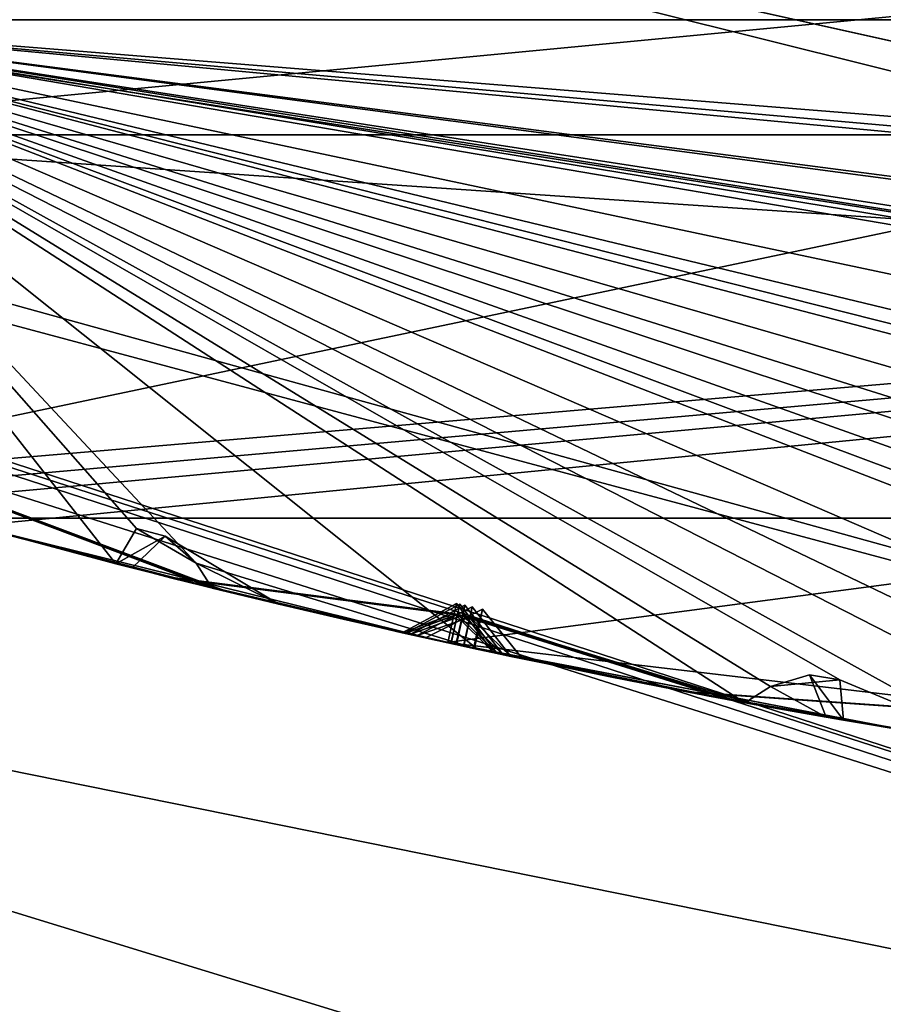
# Model space of a CAD drawing. Header units: millimetres. Extents: x -29 to 28.8, y -75.2 to 10.
# Tile 31 of 256: x -3 to -1.9, y -47.5 to -46.3. Entities that reach past the tile are written whole.
import ezdxf

# ---------------------------------------------------------------- set-up
doc = ezdxf.new("R2010")
doc.units = ezdxf.units.MM
doc.header["$LTSCALE"] = 88.413066
for name, color, linetype in [('104', 7, 'CONTINUOUS'), ('105', 7, 'CONTINUOUS'), ('107', 7, 'CONTINUOUS'), ('11', 7, 'CONTINUOUS'), ('15', 7, 'CONTINUOUS'), ('16', 7, 'CONTINUOUS'), ('17', 7, 'CONTINUOUS'), ('2', 7, 'CONTINUOUS'), ('20', 7, 'CONTINUOUS'), ('26', 7, 'CONTINUOUS'), ('31', 7, 'CONTINUOUS'), ('379', 7, 'CONTINUOUS'), ('385', 7, 'CONTINUOUS'), ('386', 7, 'CONTINUOUS'), ('387', 7, 'CONTINUOUS'), ('388', 7, 'CONTINUOUS'), ('389', 7, 'CONTINUOUS'), ('390', 7, 'CONTINUOUS'), ('4', 7, 'CONTINUOUS'), ('473', 7, 'CONTINUOUS'), ('476', 7, 'CONTINUOUS'), ('479', 7, 'CONTINUOUS'), ('482', 7, 'CONTINUOUS'), ('484', 7, 'CONTINUOUS'), ('485', 7, 'CONTINUOUS'), ('616', 7, 'CONTINUOUS'), ('617', 7, 'CONTINUOUS'), ('620', 7, 'CONTINUOUS'), ('623', 7, 'CONTINUOUS'), ('626', 7, 'CONTINUOUS'), ('629', 7, 'CONTINUOUS')]:
    doc.layers.add(name, color=color, linetype=linetype)

msp = doc.modelspace()

# ---------------------------------------------------------------- linework, layer by layer
at = {"layer": '104', "linetype": 'CONTINUOUS'}
for points in [[(3.2374, -45.7668, 24.9), (-3.2374, -45.7668, 24.9), (-3.445, -46.4044, 24.9), (3.2374, -45.7668, 24.9)], [(3.445, -46.4044, 24.9), (3.2374, -45.7668, 24.9), (-3.445, -46.4044, 24.9), (3.445, -46.4044, 24.9)]]:
    msp.add_3dface(points, dxfattribs=at)
at = {"layer": '105', "linetype": 'CONTINUOUS'}
for points in [[(3.6, -46.8798, 24.4), (-3.445, -46.4044, 24.9), (-3.6, -46.8798, 24.4), (3.6, -46.8798, 24.4)], [(3.445, -46.4044, 24.9), (-3.445, -46.4044, 24.9), (3.6, -46.8798, 24.4), (3.445, -46.4044, 24.9)]]:
    msp.add_3dface(points, dxfattribs=at)
at = {"layer": '107', "linetype": 'CONTINUOUS'}
for points in [[(3.6, -46.8798, 24.4), (-3.6, -46.8798, 24.4), (3.1028, -45.4708, -4.1), (3.6, -46.8798, 24.4)], [(3.1028, -45.4708, -4.1), (-3.6, -46.8798, 24.4), (-3.1028, -45.4708, -4.1), (3.1028, -45.4708, -4.1)]]:
    msp.add_3dface(points, dxfattribs=at)
at = {"layer": '11', "linetype": 'CONTINUOUS'}
msp.add_3dface([(-4.6657, -46.8558, 128.2918), (-2.3415, -47.5693, 127.6938), (-3.2286, -48.0049, 130.3451), (-4.6657, -46.8558, 128.2918)], dxfattribs=at)
at = {"layer": '15', "linetype": 'CONTINUOUS'}
for points in [[(0, -46.8, 122.5), (-3.4, -46.2611, 122.5), (-3.3054, -45.9761, 122.5), (0, -46.8, 122.5)], [(3.3054, -45.9761, 122.5), (0, -46.8, 122.5), (-3.3054, -45.9761, 122.5), (3.3054, -45.9761, 122.5)]]:
    msp.add_3dface(points, dxfattribs=at)
at = {"layer": '16', "linetype": 'CONTINUOUS'}
for points in [[(-5.8214, -45.8829, 122.734), (0, -47.4428, 122.734), (-7.0445, -45.4959, 123.3264), (-5.8214, -45.8829, 122.734)], [(-7.0445, -45.4959, 123.3264), (0, -47.4428, 122.734), (0, -47.7848, 123.3264), (-7.0445, -45.4959, 123.3264)], [(-3.4, -46.2611, 122.5), (0, -46.8, 122.5), (-5.8214, -45.8829, 122.734), (-3.4, -46.2611, 122.5)], [(-5.8214, -45.8829, 122.734), (0, -46.8, 122.5), (0, -47.4428, 122.734), (-5.8214, -45.8829, 122.734)]]:
    msp.add_3dface(points, dxfattribs=at)
at = {"layer": '17', "linetype": 'CONTINUOUS'}
for points in [[(-7.0534, -45.5082, 123.4125), (-7.0445, -45.4959, 123.3264), (0, -47.7848, 123.3264), (-7.0534, -45.5082, 123.4125)], [(0, -47.8, 123.4125), (-7.0534, -45.5082, 123.4125), (0, -47.7848, 123.3264), (0, -47.8, 123.4125)]]:
    msp.add_3dface(points, dxfattribs=at)
at = {"layer": '2', "linetype": 'CONTINUOUS'}
for points in [[(0, -17.8, 159.4998), (-4.1712, -17.8, 158.8392), (0, -54.3, 159.5), (0, -17.8, 159.4998)], [(0, -54.3, 159.5), (-4.1712, -17.8, 158.8392), (-4.1703, -54.3, 158.8389), (0, -54.3, 159.5)]]:
    msp.add_3dface(points, dxfattribs=at)
at = {"layer": '20', "linetype": 'CONTINUOUS'}
for points in [[(3.3992, -46.2616, 122.2), (-3.3992, -46.2616, 122.2), (3.3992, -46.2616, 27.8), (3.3992, -46.2616, 122.2)], [(3.3992, -46.2616, 27.8), (-3.3992, -46.2616, 122.2), (-3.3992, -46.2616, 27.8), (3.3992, -46.2616, 27.8)]]:
    msp.add_3dface(points, dxfattribs=at)
at = {"layer": '26', "linetype": 'CONTINUOUS'}
for points in [[(0, -46.7121, 122.4121), (-3.3054, -45.9761, 122.5), (-5.4561, -45.2502, 122.4121), (0, -46.7121, 122.4121)], [(-3.3992, -46.2616, 122.2), (0, -46.7121, 122.4121), (-5.4561, -45.2502, 122.4121), (-3.3992, -46.2616, 122.2)], [(3.3054, -45.9761, 122.5), (-3.3054, -45.9761, 122.5), (0, -46.7121, 122.4121), (3.3054, -45.9761, 122.5)], [(-3.3992, -46.2616, 122.2), (3.3992, -46.2616, 122.2), (0, -46.7121, 122.4121), (-3.3992, -46.2616, 122.2)]]:
    msp.add_3dface(points, dxfattribs=at)
at = {"layer": '31', "linetype": 'CONTINUOUS'}
for points in [[(0, -46.7121, 27.5879), (-3.3992, -46.2616, 27.8), (-5.4561, -45.2502, 27.5879), (0, -46.7121, 27.5879)], [(-3.3079, -45.9757, 27.5), (0, -46.7121, 27.5879), (-5.4561, -45.2502, 27.5879), (-3.3079, -45.9757, 27.5)], [(-3.3079, -45.9757, 27.5), (3.3079, -45.9757, 27.5), (0, -46.7121, 27.5879), (-3.3079, -45.9757, 27.5)], [(3.3992, -46.2616, 27.8), (-3.3992, -46.2616, 27.8), (0, -46.7121, 27.5879), (3.3992, -46.2616, 27.8)]]:
    msp.add_3dface(points, dxfattribs=at)
at = {"layer": '379', "linetype": 'CONTINUOUS'}
for points in [[(-3.3989, -46.2617, -102.4), (-2.2537, -42.7431, -102.4), (-8.8992, -42.2655, -102.4), (-3.3989, -46.2617, -102.4)], [(8.8992, -42.2655, -102.4), (2.2537, -42.7431, -102.4), (-3.3989, -46.2617, -102.4), (8.8992, -42.2655, -102.4)], [(3.3989, -46.2617, -102.4), (8.8992, -42.2655, -102.4), (-3.3989, -46.2617, -102.4), (3.3989, -46.2617, -102.4)], [(2.2537, -42.7431, -102.4), (-2.2537, -42.7431, -102.4), (-3.3989, -46.2617, -102.4), (2.2537, -42.7431, -102.4)]]:
    msp.add_3dface(points, dxfattribs=at)
at = {"layer": '385', "linetype": 'CONTINUOUS'}
for points in [[(-3.3989, -46.2617, -116.4), (-8.8992, -42.2655, -116.4), (3.3989, -46.2617, -116.4), (-3.3989, -46.2617, -116.4)], [(3.3989, -46.2617, -116.4), (-8.8992, -42.2655, -116.4), (8.8992, -42.2655, -116.4), (3.3989, -46.2617, -116.4)]]:
    msp.add_3dface(points, dxfattribs=at)
at = {"layer": '386', "linetype": 'CONTINUOUS'}
for points in [[(3.3992, -46.2616, -103.9), (-3.3989, -46.2617, -102.4), (-3.3992, -46.2616, -103.9), (3.3992, -46.2616, -103.9)], [(3.3989, -46.2617, -102.4), (-3.3989, -46.2617, -102.4), (3.3992, -46.2616, -103.9), (3.3989, -46.2617, -102.4)]]:
    msp.add_3dface(points, dxfattribs=at)
at = {"layer": '387', "linetype": 'CONTINUOUS'}
for points in [[(3.3992, -46.2616, -103.9), (-3.3992, -46.2616, -103.9), (3.2091, -46.7923, -104.3515), (3.3992, -46.2616, -103.9)], [(3.2091, -46.7923, -104.3515), (-3.3992, -46.2616, -103.9), (3.1358, -46.8376, -104.3744), (3.2091, -46.7923, -104.3515)], [(3.1358, -46.8376, -104.3744), (-3.3992, -46.2616, -103.9), (3.1161, -46.8698, -104.4), (3.1358, -46.8376, -104.3744)], [(3.1161, -46.8698, -104.4), (-3.3992, -46.2616, -103.9), (2.3431, -47.0088, -104.3514), (3.1161, -46.8698, -104.4)], [(2.3431, -47.0088, -104.3514), (-3.3992, -46.2616, -103.9), (1.9352, -47.0864, -104.3515), (2.3431, -47.0088, -104.3514)], [(1.9352, -47.0864, -104.3515), (-3.3992, -46.2616, -103.9), (1.8572, -47.1231, -104.3744), (1.9352, -47.0864, -104.3515)], [(1.8572, -47.1231, -104.3744), (-3.3992, -46.2616, -103.9), (1.834, -47.1528, -104.4), (1.8572, -47.1231, -104.3744)], [(1.834, -47.1528, -104.4), (-3.3992, -46.2616, -103.9), (1.0501, -47.2028, -104.3514), (1.834, -47.1528, -104.4)], [(1.0501, -47.2028, -104.3514), (-3.3992, -46.2616, -103.9), (0.636, -47.2334, -104.3515), (1.0501, -47.2028, -104.3514)], [(0.636, -47.2334, -104.3515), (-3.3992, -46.2616, -103.9), (0.5543, -47.261, -104.3744), (0.636, -47.2334, -104.3515)], [(0.5543, -47.261, -104.3744), (-3.3992, -46.2616, -103.9), (0.5279, -47.2879, -104.4), (0.5543, -47.261, -104.3744)], [(0.5279, -47.2879, -104.4), (-3.3992, -46.2616, -103.9), (0.1898, -47.2984, -104.4), (0.5279, -47.2879, -104.4)], [(0.1898, -47.2984, -104.4), (-3.3992, -46.2616, -103.9), (-0.2565, -47.2482, -104.3514), (0.1898, -47.2984, -104.4)], [(-0.2565, -47.2482, -104.3514), (-3.3992, -46.2616, -103.9), (-0.2719, -47.2968, -104.4), (-0.2565, -47.2482, -104.3514)], [(-0.2719, -47.2968, -104.4), (-3.3992, -46.2616, -103.9), (-0.6714, -47.2314, -104.3515), (-0.2719, -47.2968, -104.4)], [(-0.6714, -47.2314, -104.3515), (-3.3992, -46.2616, -103.9), (-0.7557, -47.2495, -104.3744), (-0.6714, -47.2314, -104.3515)], [(-0.7557, -47.2495, -104.3744), (-3.3992, -46.2616, -103.9), (-0.785, -47.2732, -104.4), (-0.7557, -47.2495, -104.3744)], [(-0.785, -47.2732, -104.4), (-3.3992, -46.2616, -103.9), (-1.1222, -47.2451, -104.4), (-0.785, -47.2732, -104.4)], [(-1.1222, -47.2451, -104.4), (-3.3992, -46.2616, -103.9), (-1.5599, -47.1443, -104.3514), (-1.1222, -47.2451, -104.4)], [(-1.5599, -47.1443, -104.3514), (-3.3992, -46.2616, -103.9), (-1.5807, -47.1908, -104.4), (-1.5599, -47.1443, -104.3514)], [(-1.5807, -47.1908, -104.4), (-3.3992, -46.2616, -103.9), (-1.7732, -47.1625, -104.4), (-1.5807, -47.1908, -104.4)], [(-1.7732, -47.1625, -104.4), (-3.3992, -46.2616, -103.9), (-1.9701, -47.0804, -104.3515), (-1.7732, -47.1625, -104.4)], [(-1.9701, -47.0804, -104.3515), (-3.3992, -46.2616, -103.9), (-2.0559, -47.0887, -104.3744), (-1.9701, -47.0804, -104.3515)], [(-2.0559, -47.0887, -104.3744), (-3.3992, -46.2616, -103.9), (-2.0878, -47.1089, -104.4), (-2.0559, -47.0887, -104.3744)], [(-2.0878, -47.1089, -104.4), (-3.3992, -46.2616, -103.9), (-2.4195, -47.0426, -104.4), (-2.0878, -47.1089, -104.4)], [(-2.4195, -47.0426, -104.4), (-3.3992, -46.2616, -103.9), (-2.769, -46.9356, -104.3747), (-2.4195, -47.0426, -104.4)], [(-2.769, -46.9356, -104.3747), (-3.3992, -46.2616, -103.9), (-2.8428, -46.8926, -104.3514), (-2.769, -46.9356, -104.3747)], [(-2.8428, -46.8926, -104.3514), (-3.3992, -46.2616, -103.9), (-2.8688, -46.9364, -104.4), (-2.8428, -46.8926, -104.3514)], [(-2.8688, -46.9364, -104.4), (-3.3992, -46.2616, -103.9), (-3.0568, -46.8863, -104.4), (-2.8688, -46.9364, -104.4)], [(-2.7492, -46.9666, -104.4), (-2.4195, -47.0426, -104.4), (-2.769, -46.9356, -104.3747), (-2.7492, -46.9666, -104.4)], [(-1.9652, -47.1308, -104.4), (-1.7732, -47.1625, -104.4), (-1.9701, -47.0804, -104.3515), (-1.9652, -47.1308, -104.4)]]:
    msp.add_3dface(points, dxfattribs=at)
at = {"layer": '388', "linetype": 'CONTINUOUS'}
for points in [[(-3.0923, -46.8765, -112.2468), (-3.095, -46.8757, -114.29), (-2.8045, -46.9528, -113.7749), (-3.0923, -46.8765, -112.2468)], [(-2.8047, -46.9527, -112.752), (-3.0923, -46.8765, -112.2468), (-2.8045, -46.9528, -113.7749), (-2.8047, -46.9527, -112.752)], [(-3.0873, -46.8779, -110.0626), (-3.092, -46.8765, -112.0507), (-2.7976, -46.9545, -111.5409), (-3.0873, -46.8779, -110.0626)], [(-2.8004, -46.9538, -110.5517), (-3.0873, -46.8779, -110.0626), (-2.7976, -46.9545, -111.5409), (-2.8004, -46.9538, -110.5517)], [(-3.0798, -46.8799, -107.9648), (-3.0869, -46.878, -109.8713), (-2.7989, -46.9542, -109.3908), (-3.0798, -46.8799, -107.9648)], [(-2.7954, -46.9551, -108.4287), (-3.0798, -46.8799, -107.9648), (-2.7989, -46.9542, -109.3908), (-2.7954, -46.9551, -108.4287)], [(-3.0691, -46.8829, -105.9808), (-3.0792, -46.8801, -107.78), (-2.7862, -46.9574, -107.3165), (-3.0691, -46.8829, -105.9808)], [(-2.7866, -46.9573, -106.4149), (-3.0691, -46.8829, -105.9808), (-2.7862, -46.9574, -107.3165), (-2.7866, -46.9573, -106.4149)], [(-3.0568, -46.8863, -104.4), (-3.0683, -46.8831, -105.8041), (-2.7748, -46.9602, -105.3714), (-3.0568, -46.8863, -104.4)], [(-2.8688, -46.9364, -104.4), (-3.0568, -46.8863, -104.4), (-2.7748, -46.9602, -105.3714), (-2.8688, -46.9364, -104.4)], [(-3.0452, -46.8895, -114.4), (-2.4577, -47.0343, -114.4), (-2.7484, -46.9667, -113.8741), (-3.0452, -46.8895, -114.4)], [(-3.0361, -46.892, -112.1488), (-2.7482, -46.9668, -112.6538), (-2.7417, -46.9684, -111.6392), (-3.0361, -46.892, -112.1488)], [(-3.0305, -46.8935, -109.967), (-2.7434, -46.968, -110.4556), (-2.7416, -46.9684, -109.4852), (-3.0305, -46.8935, -109.967)], [(-3.0221, -46.8958, -107.8725), (-2.7375, -46.9694, -108.3357), (-2.7285, -46.9716, -107.4081), (-3.0221, -46.8958, -107.8725)], [(-3.0102, -46.899, -105.8927), (-2.7228, -46.973, -106.3334), (-2.7156, -46.9748, -105.4584), (-3.0102, -46.899, -105.8927)], [(-2.8483, -46.9417, -104.4293), (-2.8688, -46.9364, -104.4), (-2.7748, -46.9602, -105.3714), (-2.8483, -46.9417, -104.4293)], [(-2.6661, -46.9867, -104.6904), (-2.8483, -46.9417, -104.4293), (-2.7748, -46.9602, -105.3714), (-2.6661, -46.9867, -104.6904)], [(-2.5131, -47.0221, -113.2635), (-2.8047, -46.9527, -112.752), (-2.8045, -46.9528, -113.7749), (-2.5131, -47.0221, -113.2635)], [(-2.5095, -47.0229, -111.0486), (-2.8004, -46.9538, -110.5517), (-2.7976, -46.9545, -111.5409), (-2.5095, -47.0229, -111.0486)], [(-2.5037, -47.0241, -108.9068), (-2.7954, -46.9551, -108.4287), (-2.7989, -46.9542, -109.3908), (-2.5037, -47.0241, -108.9068)], [(-2.4955, -47.026, -106.8661), (-2.7866, -46.9573, -106.4149), (-2.7862, -46.9574, -107.3165), (-2.4955, -47.026, -106.8661)], [(-2.4841, -47.0285, -104.9532), (-2.6661, -46.9867, -104.6904), (-2.7748, -46.9602, -105.3714), (-2.4841, -47.0285, -104.9532)], [(-2.4195, -47.0426, -104.4), (-2.7492, -46.9666, -104.4), (-2.5863, -47.0054, -104.6331), (-2.4195, -47.0426, -104.4)], [(-2.7484, -46.9667, -113.8741), (-2.4577, -47.0343, -114.4), (-2.4566, -47.0346, -113.3625), (-2.7484, -46.9667, -113.8741)], [(-2.7482, -46.9668, -112.6538), (-2.4564, -47.0346, -113.1647), (-2.7417, -46.9684, -111.6392), (-2.7482, -46.9668, -112.6538)], [(-2.7434, -46.968, -110.4556), (-2.4523, -47.0355, -110.9517), (-2.7416, -46.9684, -109.4852), (-2.7434, -46.968, -110.4556)], [(-2.7417, -46.9684, -111.6392), (-2.4564, -47.0346, -113.1647), (-2.4526, -47.0354, -111.1457), (-2.7417, -46.9684, -111.6392)], [(-2.7416, -46.9684, -109.4852), (-2.4523, -47.0355, -110.9517), (-2.4464, -47.0368, -109.0011), (-2.7416, -46.9684, -109.4852)], [(-2.7375, -46.9694, -108.3357), (-2.4459, -47.0369, -108.8129), (-2.7285, -46.9716, -107.4081), (-2.7375, -46.9694, -108.3357)], [(-2.7285, -46.9716, -107.4081), (-2.4459, -47.0369, -108.8129), (-2.4372, -47.0388, -106.9569), (-2.7285, -46.9716, -107.4081)], [(-2.7228, -46.973, -106.3334), (-2.4366, -47.0389, -106.776), (-2.7156, -46.9748, -105.4584), (-2.7228, -46.973, -106.3334)], [(-2.7156, -46.9748, -105.4584), (-2.4366, -47.0389, -106.776), (-2.4245, -47.0415, -105.0397), (-2.7156, -46.9748, -105.4584)], [(-2.4236, -47.0417, -104.8676), (-2.4195, -47.0426, -104.4), (-2.5863, -47.0054, -104.6331), (-2.4236, -47.0417, -104.8676)], [(-2.4577, -47.0343, -114.4), (-1.8634, -47.148, -114.4), (-2.4566, -47.0346, -113.3625), (-2.4577, -47.0343, -114.4)], [(-2.4566, -47.0346, -113.3625), (-1.8634, -47.148, -114.4), (-2.165, -47.0944, -113.8729), (-2.4566, -47.0346, -113.3625)], [(-2.4526, -47.0354, -111.1457), (-2.4564, -47.0346, -113.1647), (-2.1622, -47.0949, -112.655), (-2.4526, -47.0354, -111.1457)], [(-2.1614, -47.0951, -111.6439), (-2.4526, -47.0354, -111.1457), (-2.1622, -47.0949, -112.655), (-2.1614, -47.0951, -111.6439)], [(-2.4464, -47.0368, -109.0011), (-2.4523, -47.0355, -110.9517), (-2.1576, -47.0958, -110.4565), (-2.4464, -47.0368, -109.0011)], [(-2.1566, -47.096, -109.4788), (-2.4464, -47.0368, -109.0011), (-2.1576, -47.0958, -110.4565), (-2.1566, -47.096, -109.4788)], [(-2.4372, -47.0388, -106.9569), (-2.4459, -47.0369, -108.8129), (-2.1534, -47.0966, -108.3431), (-2.4372, -47.0388, -106.9569)], [(-2.15, -47.0972, -107.4067), (-2.4372, -47.0388, -106.9569), (-2.1534, -47.0966, -108.3431), (-2.15, -47.0972, -107.4067)], [(-2.4245, -47.0415, -105.0397), (-2.4366, -47.0389, -106.776), (-2.1378, -47.0995, -106.3247), (-2.4245, -47.0415, -105.0397)], [(-2.1343, -47.1002, -105.4641), (-2.4245, -47.0415, -105.0397), (-2.1378, -47.0995, -106.3247), (-2.1343, -47.1002, -105.4641)], [(-2.4195, -47.0426, -104.4), (-2.4236, -47.0417, -104.8676), (-2.2551, -47.0767, -104.6312), (-2.4195, -47.0426, -104.4)], [(-2.0878, -47.1089, -104.4), (-2.4195, -47.0426, -104.4), (-2.2551, -47.0767, -104.6312), (-2.0878, -47.1089, -104.4)], [(-2.3998, -47.0468, -113.2636), (-2.1079, -47.1052, -113.774), (-2.1052, -47.1057, -112.7534), (-2.3998, -47.0468, -113.2636)], [(-2.3954, -47.0478, -111.0488), (-2.1039, -47.1059, -111.5466), (-2.1004, -47.1066, -110.5531), (-2.3954, -47.0478, -111.0488)], [(-2.3884, -47.0492, -108.9071), (-2.0985, -47.1069, -109.3842), (-2.0955, -47.1075, -108.4366), (-2.3884, -47.0492, -108.9071)], [(-2.3782, -47.0514, -106.8666), (-2.0863, -47.1092, -107.3226), (-2.079, -47.1105, -106.4146), (-2.3782, -47.0514, -106.8666)], [(-2.364, -47.0544, -104.9539), (-2.0739, -47.1114, -105.3772), (-2.1746, -47.0925, -104.6885), (-2.364, -47.0544, -104.9539)], [(-2.1746, -47.0925, -104.6885), (-2.0739, -47.1114, -105.3772), (-1.987, -47.127, -104.4298), (-2.1746, -47.0925, -104.6885)], [(-1.8667, -47.1475, -112.1487), (-2.1614, -47.0951, -111.6439), (-2.1622, -47.0949, -112.655), (-1.8667, -47.1475, -112.1487)], [(-1.8621, -47.1482, -109.9668), (-2.1566, -47.096, -109.4788), (-2.1576, -47.0958, -110.4565), (-1.8621, -47.1482, -109.9668)], [(-1.8551, -47.1494, -107.8721), (-2.15, -47.0972, -107.4067), (-2.1534, -47.0966, -108.3431), (-1.8551, -47.1494, -107.8721)], [(-1.8452, -47.151, -105.8921), (-2.1343, -47.1002, -105.4641), (-2.1378, -47.0995, -106.3247), (-1.8452, -47.151, -105.8921)], [(-2.1079, -47.1052, -113.774), (-1.8123, -47.1563, -114.29), (-2.1052, -47.1057, -112.7534), (-2.1079, -47.1052, -113.774)], [(-2.1052, -47.1057, -112.7534), (-1.8123, -47.1563, -114.29), (-1.8095, -47.1567, -112.2468), (-2.1052, -47.1057, -112.7534)], [(-2.1039, -47.1059, -111.5466), (-1.8092, -47.1568, -112.0507), (-2.1004, -47.1066, -110.5531), (-2.1039, -47.1059, -111.5466)], [(-2.1004, -47.1066, -110.5531), (-1.8092, -47.1568, -112.0507), (-1.8044, -47.1576, -110.0626), (-2.1004, -47.1066, -110.5531)], [(-2.0985, -47.1069, -109.3842), (-1.804, -47.1576, -109.8713), (-2.0955, -47.1075, -108.4366), (-2.0985, -47.1069, -109.3842)], [(-2.0955, -47.1075, -108.4366), (-1.804, -47.1576, -109.8713), (-1.7967, -47.1588, -107.9648), (-2.0955, -47.1075, -108.4366)], [(-2.0863, -47.1092, -107.3226), (-1.7961, -47.1589, -107.78), (-2.079, -47.1105, -106.4146), (-2.0863, -47.1092, -107.3226)], [(-2.079, -47.1105, -106.4146), (-1.7961, -47.1589, -107.78), (-1.7858, -47.1605, -105.9808), (-2.079, -47.1105, -106.4146)], [(-2.0739, -47.1114, -105.3772), (-1.7849, -47.1606, -105.8041), (-1.987, -47.127, -104.4298), (-2.0739, -47.1114, -105.3772)], [(-1.987, -47.127, -104.4298), (-1.7849, -47.1606, -105.8041), (-1.9652, -47.1308, -104.4), (-1.987, -47.127, -104.4298)], [(-1.7732, -47.1625, -104.4), (-1.9652, -47.1308, -104.4), (-1.7849, -47.1606, -105.8041), (-1.7732, -47.1625, -104.4)]]:
    msp.add_3dface(points, dxfattribs=at)
at = {"layer": '389', "linetype": 'CONTINUOUS'}
for points in [[(-3.3992, -46.2616, -114.9), (3.3992, -46.2616, -114.9), (-3.1412, -46.8177, -114.4433), (-3.3992, -46.2616, -114.9)], [(-3.1412, -46.8177, -114.4433), (3.3992, -46.2616, -114.9), (-3.0837, -46.8349, -114.4424), (-3.1412, -46.8177, -114.4433)], [(-3.0837, -46.8349, -114.4424), (3.3992, -46.2616, -114.9), (-3.0258, -46.8499, -114.4433), (-3.0837, -46.8349, -114.4424)], [(-2.4577, -47.0343, -114.4), (-3.0452, -46.8895, -114.4), (3.3992, -46.2616, -114.9), (-2.4577, -47.0343, -114.4)], [(3.3992, -46.2616, -114.9), (-3.0452, -46.8895, -114.4), (-3.0258, -46.8499, -114.4433), (3.3992, -46.2616, -114.9)], [(-2.4577, -47.0343, -114.4), (3.3992, -46.2616, -114.9), (-1.8648, -47.104, -114.4433), (-2.4577, -47.0343, -114.4)], [(-1.8634, -47.148, -114.4), (-2.4577, -47.0343, -114.4), (-1.8648, -47.104, -114.4433), (-1.8634, -47.148, -114.4)]]:
    msp.add_3dface(points, dxfattribs=at)
at = {"layer": '390', "linetype": 'CONTINUOUS'}
for points in [[(-3.3989, -46.2617, -116.4), (3.3989, -46.2617, -116.4), (-3.3992, -46.2616, -114.9), (-3.3989, -46.2617, -116.4)], [(3.3989, -46.2617, -116.4), (3.3992, -46.2616, -114.9), (-3.3992, -46.2616, -114.9), (3.3989, -46.2617, -116.4)]]:
    msp.add_3dface(points, dxfattribs=at)
at = {"layer": '4', "linetype": 'CONTINUOUS'}
for points in [[(0, -47.8, 123.4125), (-6.9166, -45.6062, 129.3412), (-7.0534, -45.5082, 123.4125), (0, -47.8, 123.4125)], [(-6.9166, -45.6062, 129.3412), (0, -47.8, 123.4125), (-4.6657, -46.8558, 128.2918), (-6.9166, -45.6062, 129.3412)], [(-4.6657, -46.8558, 128.2918), (0, -47.8, 123.4125), (-2.3415, -47.5693, 127.6938), (-4.6657, -46.8558, 128.2918)]]:
    msp.add_3dface(points, dxfattribs=at)
at = {"layer": '473', "linetype": 'CONTINUOUS'}
for points in [[(-3.0923, -46.8765, -112.2468), (-2.8047, -46.9527, -112.752), (-2.7482, -46.9668, -112.6538), (-3.0923, -46.8765, -112.2468)], [(-3.0923, -46.8765, -112.2468), (-2.7482, -46.9668, -112.6538), (-3.0361, -46.892, -112.1488), (-3.0923, -46.8765, -112.2468)], [(-2.8047, -46.9527, -112.752), (-2.5131, -47.0221, -113.2635), (-2.4564, -47.0346, -113.1647), (-2.8047, -46.9527, -112.752)], [(-2.8047, -46.9527, -112.752), (-2.4564, -47.0346, -113.1647), (-2.7482, -46.9668, -112.6538), (-2.8047, -46.9527, -112.752)], [(-2.5131, -47.0221, -113.2635), (-2.4458, -46.9857, -113.2636), (-2.4485, -46.9983, -113.1973), (-2.5131, -47.0221, -113.2635)], [(-2.4487, -46.9984, -113.3303), (-2.3998, -47.0468, -113.2636), (-2.4458, -46.9857, -113.2636), (-2.4487, -46.9984, -113.3303)], [(-2.4564, -47.0346, -113.1647), (-2.5131, -47.0221, -113.2635), (-2.4485, -46.9983, -113.1973), (-2.4564, -47.0346, -113.1647)], [(-2.4566, -47.0346, -113.3625), (-2.3998, -47.0468, -113.2636), (-2.4487, -46.9984, -113.3303), (-2.4566, -47.0346, -113.3625)], [(-2.1079, -47.1052, -113.774), (-2.3998, -47.0468, -113.2636), (-2.4566, -47.0346, -113.3625), (-2.1079, -47.1052, -113.774)], [(-2.1079, -47.1052, -113.774), (-2.4566, -47.0346, -113.3625), (-2.165, -47.0944, -113.8729), (-2.1079, -47.1052, -113.774)], [(-1.8123, -47.1563, -114.29), (-2.1079, -47.1052, -113.774), (-2.165, -47.0944, -113.8729), (-1.8123, -47.1563, -114.29)], [(-1.8634, -47.148, -114.4), (-1.8123, -47.1563, -114.29), (-2.165, -47.0944, -113.8729), (-1.8634, -47.148, -114.4)]]:
    msp.add_3dface(points, dxfattribs=at)
at = {"layer": '476', "linetype": 'CONTINUOUS'}
for points in [[(-3.0873, -46.8779, -110.0626), (-2.8004, -46.9538, -110.5517), (-2.7434, -46.968, -110.4556), (-3.0873, -46.8779, -110.0626)], [(-3.0873, -46.8779, -110.0626), (-2.7434, -46.968, -110.4556), (-3.0305, -46.8935, -109.967), (-3.0873, -46.8779, -110.0626)], [(-2.8004, -46.9538, -110.5517), (-2.5095, -47.0229, -111.0486), (-2.4523, -47.0355, -110.9517), (-2.8004, -46.9538, -110.5517)], [(-2.8004, -46.9538, -110.5517), (-2.4523, -47.0355, -110.9517), (-2.7434, -46.968, -110.4556), (-2.8004, -46.9538, -110.5517)], [(-2.5095, -47.0229, -111.0486), (-2.4418, -46.9866, -111.0487), (-2.4444, -46.9989, -110.9842), (-2.5095, -47.0229, -111.0486)], [(-2.4447, -46.9994, -111.1142), (-2.3954, -47.0478, -111.0488), (-2.4418, -46.9866, -111.0487), (-2.4447, -46.9994, -111.1142)], [(-2.4523, -47.0355, -110.9517), (-2.5095, -47.0229, -111.0486), (-2.4444, -46.9989, -110.9842), (-2.4523, -47.0355, -110.9517)], [(-2.4526, -47.0354, -111.1457), (-2.3954, -47.0478, -111.0488), (-2.4447, -46.9994, -111.1142), (-2.4526, -47.0354, -111.1457)], [(-2.4526, -47.0354, -111.1457), (-2.1614, -47.0951, -111.6439), (-2.1039, -47.1059, -111.5466), (-2.4526, -47.0354, -111.1457)], [(-2.4526, -47.0354, -111.1457), (-2.1039, -47.1059, -111.5466), (-2.3954, -47.0478, -111.0488), (-2.4526, -47.0354, -111.1457)], [(-2.1614, -47.0951, -111.6439), (-1.8667, -47.1475, -112.1487), (-1.8092, -47.1568, -112.0507), (-2.1614, -47.0951, -111.6439)], [(-2.1614, -47.0951, -111.6439), (-1.8092, -47.1568, -112.0507), (-2.1039, -47.1059, -111.5466), (-2.1614, -47.0951, -111.6439)]]:
    msp.add_3dface(points, dxfattribs=at)
at = {"layer": '479', "linetype": 'CONTINUOUS'}
for points in [[(-3.0798, -46.8799, -107.9648), (-2.7954, -46.9551, -108.4287), (-2.7375, -46.9694, -108.3357), (-3.0798, -46.8799, -107.9648)], [(-3.0798, -46.8799, -107.9648), (-2.7375, -46.9694, -108.3357), (-3.0221, -46.8958, -107.8725), (-3.0798, -46.8799, -107.9648)], [(-2.7954, -46.9551, -108.4287), (-2.5037, -47.0241, -108.9068), (-2.4459, -47.0369, -108.8129), (-2.7954, -46.9551, -108.4287)], [(-2.7954, -46.9551, -108.4287), (-2.4459, -47.0369, -108.8129), (-2.7375, -46.9694, -108.3357), (-2.7954, -46.9551, -108.4287)], [(-2.5037, -47.0241, -108.9068), (-2.4355, -46.988, -108.9069), (-2.438, -47.0002, -108.8446), (-2.5037, -47.0241, -108.9068)], [(-2.4385, -47.0009, -108.9708), (-2.3884, -47.0492, -108.9071), (-2.4355, -46.988, -108.9069), (-2.4385, -47.0009, -108.9708)], [(-2.4459, -47.0369, -108.8129), (-2.5037, -47.0241, -108.9068), (-2.438, -47.0002, -108.8446), (-2.4459, -47.0369, -108.8129)], [(-2.4464, -47.0368, -109.0011), (-2.3884, -47.0492, -108.9071), (-2.4385, -47.0009, -108.9708), (-2.4464, -47.0368, -109.0011)], [(-2.4464, -47.0368, -109.0011), (-2.1566, -47.096, -109.4788), (-2.0985, -47.1069, -109.3842), (-2.4464, -47.0368, -109.0011)], [(-2.4464, -47.0368, -109.0011), (-2.0985, -47.1069, -109.3842), (-2.3884, -47.0492, -108.9071), (-2.4464, -47.0368, -109.0011)], [(-2.1566, -47.096, -109.4788), (-1.8621, -47.1482, -109.9668), (-1.804, -47.1576, -109.8713), (-2.1566, -47.096, -109.4788)], [(-2.1566, -47.096, -109.4788), (-1.804, -47.1576, -109.8713), (-2.0985, -47.1069, -109.3842), (-2.1566, -47.096, -109.4788)]]:
    msp.add_3dface(points, dxfattribs=at)
at = {"layer": '482', "linetype": 'CONTINUOUS'}
for points in [[(-3.0691, -46.8829, -105.9808), (-2.7866, -46.9573, -106.4149), (-2.7228, -46.973, -106.3334), (-3.0691, -46.8829, -105.9808)], [(-3.0691, -46.8829, -105.9808), (-2.7228, -46.973, -106.3334), (-3.0102, -46.899, -105.8927), (-3.0691, -46.8829, -105.9808)], [(-2.7866, -46.9573, -106.4149), (-2.4955, -47.026, -106.8661), (-2.4366, -47.0389, -106.776), (-2.7866, -46.9573, -106.4149)], [(-2.7866, -46.9573, -106.4149), (-2.4366, -47.0389, -106.776), (-2.7228, -46.973, -106.3334), (-2.7866, -46.9573, -106.4149)], [(-2.4955, -47.026, -106.8661), (-2.4263, -46.99, -106.8664), (-2.4288, -47.0026, -106.8056), (-2.4955, -47.026, -106.8661)], [(-2.4372, -47.0388, -106.9569), (-2.3782, -47.0514, -106.8666), (-2.4263, -46.99, -106.8664), (-2.4372, -47.0388, -106.9569)], [(-2.4366, -47.0389, -106.776), (-2.4955, -47.026, -106.8661), (-2.4288, -47.0026, -106.8056), (-2.4366, -47.0389, -106.776)], [(-2.4372, -47.0388, -106.9569), (-2.15, -47.0972, -107.4067), (-2.0863, -47.1092, -107.3226), (-2.4372, -47.0388, -106.9569)], [(-2.4372, -47.0388, -106.9569), (-2.0863, -47.1092, -107.3226), (-2.3782, -47.0514, -106.8666), (-2.4372, -47.0388, -106.9569)], [(-2.15, -47.0972, -107.4067), (-1.8551, -47.1494, -107.8721), (-1.7961, -47.1589, -107.78), (-2.15, -47.0972, -107.4067)], [(-2.15, -47.0972, -107.4067), (-1.7961, -47.1589, -107.78), (-2.0863, -47.1092, -107.3226), (-2.15, -47.0972, -107.4067)]]:
    msp.add_3dface(points, dxfattribs=at)
at = {"layer": '484', "linetype": 'CONTINUOUS'}
for points in [[(-2.8428, -46.8926, -104.3514), (-2.8688, -46.9364, -104.4), (-2.8075, -46.9023, -104.4077), (-2.8428, -46.8926, -104.3514)], [(-2.769, -46.9356, -104.3747), (-2.8428, -46.8926, -104.3514), (-2.8075, -46.9023, -104.4077), (-2.769, -46.9356, -104.3747)], [(-2.8688, -46.9364, -104.4), (-2.8483, -46.9417, -104.4293), (-2.8075, -46.9023, -104.4077), (-2.8688, -46.9364, -104.4)]]:
    msp.add_3dface(points, dxfattribs=at)
at = {"layer": '485', "linetype": 'CONTINUOUS'}
for points in [[(-2.8483, -46.9417, -104.4293), (-2.6661, -46.9867, -104.6904), (-2.8075, -46.9023, -104.4077), (-2.8483, -46.9417, -104.4293)], [(-2.6661, -46.9867, -104.6904), (-2.769, -46.9356, -104.3747), (-2.8075, -46.9023, -104.4077), (-2.6661, -46.9867, -104.6904)], [(-2.7492, -46.9666, -104.4), (-2.769, -46.9356, -104.3747), (-2.6661, -46.9867, -104.6904), (-2.7492, -46.9666, -104.4)], [(-2.7492, -46.9666, -104.4), (-2.6661, -46.9867, -104.6904), (-2.5863, -47.0054, -104.6331), (-2.7492, -46.9666, -104.4)], [(-2.6661, -46.9867, -104.6904), (-2.4841, -47.0285, -104.9532), (-2.5863, -47.0054, -104.6331), (-2.6661, -46.9867, -104.6904)], [(-2.4841, -47.0285, -104.9532), (-2.4135, -46.9927, -104.9536), (-2.4236, -47.0417, -104.8676), (-2.4841, -47.0285, -104.9532)], [(-2.4245, -47.0415, -105.0397), (-2.364, -47.0544, -104.9539), (-2.4135, -46.9927, -104.9536), (-2.4245, -47.0415, -105.0397)], [(-2.4841, -47.0285, -104.9532), (-2.4236, -47.0417, -104.8676), (-2.5863, -47.0054, -104.6331), (-2.4841, -47.0285, -104.9532)], [(-2.4245, -47.0415, -105.0397), (-2.1343, -47.1002, -105.4641), (-2.0739, -47.1114, -105.3772), (-2.4245, -47.0415, -105.0397)], [(-2.4245, -47.0415, -105.0397), (-2.0739, -47.1114, -105.3772), (-2.364, -47.0544, -104.9539), (-2.4245, -47.0415, -105.0397)], [(-2.1343, -47.1002, -105.4641), (-1.8452, -47.151, -105.8921), (-1.7849, -47.1606, -105.8041), (-2.1343, -47.1002, -105.4641)], [(-2.1343, -47.1002, -105.4641), (-1.7849, -47.1606, -105.8041), (-2.0739, -47.1114, -105.3772), (-2.1343, -47.1002, -105.4641)]]:
    msp.add_3dface(points, dxfattribs=at)
at = {"layer": '616', "linetype": 'CONTINUOUS'}
for points in [[(-1.9701, -47.0804, -104.3515), (-2.0559, -47.0887, -104.3744), (-2.0075, -47.0745, -104.4079), (-1.9701, -47.0804, -104.3515)], [(-1.9652, -47.1308, -104.4), (-1.9701, -47.0804, -104.3515), (-2.0075, -47.0745, -104.4079), (-1.9652, -47.1308, -104.4)], [(-1.987, -47.127, -104.4298), (-1.9652, -47.1308, -104.4), (-2.0075, -47.0745, -104.4079), (-1.987, -47.127, -104.4298)]]:
    msp.add_3dface(points, dxfattribs=at)
at = {"layer": '617', "linetype": 'CONTINUOUS'}
for points in [[(-2.7748, -46.9602, -105.3714), (-3.0683, -46.8831, -105.8041), (-2.7156, -46.9748, -105.4584), (-2.7748, -46.9602, -105.3714)], [(-3.0102, -46.899, -105.8927), (-2.7156, -46.9748, -105.4584), (-3.0683, -46.8831, -105.8041), (-3.0102, -46.899, -105.8927)], [(-2.4841, -47.0285, -104.9532), (-2.7748, -46.9602, -105.3714), (-2.4245, -47.0415, -105.0397), (-2.4841, -47.0285, -104.9532)], [(-2.7748, -46.9602, -105.3714), (-2.7156, -46.9748, -105.4584), (-2.4245, -47.0415, -105.0397), (-2.7748, -46.9602, -105.3714)], [(-2.4245, -47.0415, -105.0397), (-2.4135, -46.9927, -104.9536), (-2.4841, -47.0285, -104.9532), (-2.4245, -47.0415, -105.0397)], [(-2.4135, -46.9927, -104.9536), (-2.364, -47.0544, -104.9539), (-2.4236, -47.0417, -104.8676), (-2.4135, -46.9927, -104.9536)], [(-2.2551, -47.0767, -104.6312), (-2.4236, -47.0417, -104.8676), (-2.1746, -47.0925, -104.6885), (-2.2551, -47.0767, -104.6312)], [(-2.364, -47.0544, -104.9539), (-2.1746, -47.0925, -104.6885), (-2.4236, -47.0417, -104.8676), (-2.364, -47.0544, -104.9539)], [(-2.0878, -47.1089, -104.4), (-2.2551, -47.0767, -104.6312), (-2.1746, -47.0925, -104.6885), (-2.0878, -47.1089, -104.4)], [(-2.0559, -47.0887, -104.3744), (-1.987, -47.127, -104.4298), (-2.0075, -47.0745, -104.4079), (-2.0559, -47.0887, -104.3744)], [(-2.0559, -47.0887, -104.3744), (-2.0878, -47.1089, -104.4), (-1.987, -47.127, -104.4298), (-2.0559, -47.0887, -104.3744)], [(-2.0878, -47.1089, -104.4), (-2.1746, -47.0925, -104.6885), (-1.987, -47.127, -104.4298), (-2.0878, -47.1089, -104.4)]]:
    msp.add_3dface(points, dxfattribs=at)
at = {"layer": '620', "linetype": 'CONTINUOUS'}
for points in [[(-2.7285, -46.9716, -107.4081), (-3.0792, -46.8801, -107.78), (-3.0693, -46.8441, -107.8108), (-2.7285, -46.9716, -107.4081)], [(-3.0221, -46.8958, -107.8725), (-2.7285, -46.9716, -107.4081), (-3.0693, -46.8441, -107.8108), (-3.0221, -46.8958, -107.8725)], [(-2.7862, -46.9574, -107.3165), (-3.0792, -46.8801, -107.78), (-2.7285, -46.9716, -107.4081), (-2.7862, -46.9574, -107.3165)], [(-2.4955, -47.026, -106.8661), (-2.7862, -46.9574, -107.3165), (-2.4372, -47.0388, -106.9569), (-2.4955, -47.026, -106.8661)], [(-2.7862, -46.9574, -107.3165), (-2.7285, -46.9716, -107.4081), (-2.4372, -47.0388, -106.9569), (-2.7862, -46.9574, -107.3165)], [(-2.4263, -46.99, -106.8664), (-2.4955, -47.026, -106.8661), (-2.4372, -47.0388, -106.9569), (-2.4263, -46.99, -106.8664)], [(-2.3782, -47.0514, -106.8666), (-2.4288, -47.0026, -106.8056), (-2.4263, -46.99, -106.8664), (-2.3782, -47.0514, -106.8666)], [(-2.079, -47.1105, -106.4146), (-2.4366, -47.0389, -106.776), (-2.4288, -47.0026, -106.8056), (-2.079, -47.1105, -106.4146)], [(-2.3782, -47.0514, -106.8666), (-2.079, -47.1105, -106.4146), (-2.4288, -47.0026, -106.8056), (-2.3782, -47.0514, -106.8666)], [(-2.1378, -47.0995, -106.3247), (-2.4366, -47.0389, -106.776), (-2.079, -47.1105, -106.4146), (-2.1378, -47.0995, -106.3247)], [(-1.8452, -47.151, -105.8921), (-2.1378, -47.0995, -106.3247), (-1.7858, -47.1605, -105.9808), (-1.8452, -47.151, -105.8921)], [(-2.1378, -47.0995, -106.3247), (-2.079, -47.1105, -106.4146), (-1.7858, -47.1605, -105.9808), (-2.1378, -47.0995, -106.3247)]]:
    msp.add_3dface(points, dxfattribs=at)
at = {"layer": '623', "linetype": 'CONTINUOUS'}
for points in [[(-2.7416, -46.9684, -109.4852), (-3.0869, -46.878, -109.8713), (-3.0769, -46.8418, -109.9035), (-2.7416, -46.9684, -109.4852)], [(-3.0305, -46.8935, -109.967), (-2.7416, -46.9684, -109.4852), (-3.0769, -46.8418, -109.9035), (-3.0305, -46.8935, -109.967)], [(-2.7989, -46.9542, -109.3908), (-3.0869, -46.878, -109.8713), (-2.7416, -46.9684, -109.4852), (-2.7989, -46.9542, -109.3908)], [(-2.5037, -47.0241, -108.9068), (-2.7989, -46.9542, -109.3908), (-2.4385, -47.0009, -108.9708), (-2.5037, -47.0241, -108.9068)], [(-2.7989, -46.9542, -109.3908), (-2.7416, -46.9684, -109.4852), (-2.4464, -47.0368, -109.0011), (-2.7989, -46.9542, -109.3908)], [(-2.7989, -46.9542, -109.3908), (-2.4464, -47.0368, -109.0011), (-2.4385, -47.0009, -108.9708), (-2.7989, -46.9542, -109.3908)], [(-2.5037, -47.0241, -108.9068), (-2.4385, -47.0009, -108.9708), (-2.4355, -46.988, -108.9069), (-2.5037, -47.0241, -108.9068)], [(-2.4355, -46.988, -108.9069), (-2.3884, -47.0492, -108.9071), (-2.438, -47.0002, -108.8446), (-2.4355, -46.988, -108.9069)], [(-2.0955, -47.1075, -108.4366), (-2.4459, -47.0369, -108.8129), (-2.438, -47.0002, -108.8446), (-2.0955, -47.1075, -108.4366)], [(-2.3884, -47.0492, -108.9071), (-2.0955, -47.1075, -108.4366), (-2.438, -47.0002, -108.8446), (-2.3884, -47.0492, -108.9071)], [(-2.1534, -47.0966, -108.3431), (-2.4459, -47.0369, -108.8129), (-2.0955, -47.1075, -108.4366), (-2.1534, -47.0966, -108.3431)], [(-1.8551, -47.1494, -107.8721), (-2.1534, -47.0966, -108.3431), (-1.7967, -47.1588, -107.9648), (-1.8551, -47.1494, -107.8721)], [(-2.1534, -47.0966, -108.3431), (-2.0955, -47.1075, -108.4366), (-1.7967, -47.1588, -107.9648), (-2.1534, -47.0966, -108.3431)]]:
    msp.add_3dface(points, dxfattribs=at)
at = {"layer": '626', "linetype": 'CONTINUOUS'}
for points in [[(-2.7417, -46.9684, -111.6392), (-3.092, -46.8765, -112.0507), (-3.082, -46.8406, -112.0833), (-2.7417, -46.9684, -111.6392)], [(-3.0361, -46.892, -112.1488), (-2.7417, -46.9684, -111.6392), (-3.082, -46.8406, -112.0833), (-3.0361, -46.892, -112.1488)], [(-2.7976, -46.9545, -111.5409), (-3.092, -46.8765, -112.0507), (-2.7417, -46.9684, -111.6392), (-2.7976, -46.9545, -111.5409)], [(-2.5095, -47.0229, -111.0486), (-2.7976, -46.9545, -111.5409), (-2.4447, -46.9994, -111.1142), (-2.5095, -47.0229, -111.0486)], [(-2.7976, -46.9545, -111.5409), (-2.7417, -46.9684, -111.6392), (-2.4526, -47.0354, -111.1457), (-2.7976, -46.9545, -111.5409)], [(-2.7976, -46.9545, -111.5409), (-2.4526, -47.0354, -111.1457), (-2.4447, -46.9994, -111.1142), (-2.7976, -46.9545, -111.5409)], [(-2.4418, -46.9866, -111.0487), (-2.5095, -47.0229, -111.0486), (-2.4447, -46.9994, -111.1142), (-2.4418, -46.9866, -111.0487)], [(-2.3954, -47.0478, -111.0488), (-2.4444, -46.9989, -110.9842), (-2.4418, -46.9866, -111.0487), (-2.3954, -47.0478, -111.0488)], [(-2.1004, -47.1066, -110.5531), (-2.4523, -47.0355, -110.9517), (-2.4444, -46.9989, -110.9842), (-2.1004, -47.1066, -110.5531)], [(-2.3954, -47.0478, -111.0488), (-2.1004, -47.1066, -110.5531), (-2.4444, -46.9989, -110.9842), (-2.3954, -47.0478, -111.0488)], [(-2.1576, -47.0958, -110.4565), (-2.4523, -47.0355, -110.9517), (-2.1004, -47.1066, -110.5531), (-2.1576, -47.0958, -110.4565)], [(-1.8621, -47.1482, -109.9668), (-2.1576, -47.0958, -110.4565), (-1.7985, -47.1211, -110.0316), (-1.8621, -47.1482, -109.9668)], [(-2.1576, -47.0958, -110.4565), (-2.1004, -47.1066, -110.5531), (-1.8044, -47.1576, -110.0626), (-2.1576, -47.0958, -110.4565)], [(-2.1576, -47.0958, -110.4565), (-1.8044, -47.1576, -110.0626), (-1.7985, -47.1211, -110.0316), (-2.1576, -47.0958, -110.4565)]]:
    msp.add_3dface(points, dxfattribs=at)
at = {"layer": '629', "linetype": 'CONTINUOUS'}
for points in [[(-2.7484, -46.9667, -113.8741), (-3.095, -46.8757, -114.29), (-3.085, -46.84, -114.3226), (-2.7484, -46.9667, -113.8741)], [(-3.0452, -46.8895, -114.4), (-2.7484, -46.9667, -113.8741), (-3.085, -46.84, -114.3226), (-3.0452, -46.8895, -114.4)], [(-2.8045, -46.9528, -113.7749), (-3.095, -46.8757, -114.29), (-2.7484, -46.9667, -113.8741), (-2.8045, -46.9528, -113.7749)], [(-2.5131, -47.0221, -113.2635), (-2.8045, -46.9528, -113.7749), (-2.4487, -46.9984, -113.3303), (-2.5131, -47.0221, -113.2635)], [(-2.8045, -46.9528, -113.7749), (-2.7484, -46.9667, -113.8741), (-2.4566, -47.0346, -113.3625), (-2.8045, -46.9528, -113.7749)], [(-2.8045, -46.9528, -113.7749), (-2.4566, -47.0346, -113.3625), (-2.4487, -46.9984, -113.3303), (-2.8045, -46.9528, -113.7749)], [(-2.4458, -46.9857, -113.2636), (-2.5131, -47.0221, -113.2635), (-2.4487, -46.9984, -113.3303), (-2.4458, -46.9857, -113.2636)], [(-2.3998, -47.0468, -113.2636), (-2.4485, -46.9983, -113.1973), (-2.4458, -46.9857, -113.2636), (-2.3998, -47.0468, -113.2636)], [(-2.1052, -47.1057, -112.7534), (-2.4564, -47.0346, -113.1647), (-2.4485, -46.9983, -113.1973), (-2.1052, -47.1057, -112.7534)], [(-2.3998, -47.0468, -113.2636), (-2.1052, -47.1057, -112.7534), (-2.4485, -46.9983, -113.1973), (-2.3998, -47.0468, -113.2636)], [(-2.1622, -47.0949, -112.655), (-2.4564, -47.0346, -113.1647), (-2.1052, -47.1057, -112.7534), (-2.1622, -47.0949, -112.655)], [(-1.8667, -47.1475, -112.1487), (-2.1622, -47.0949, -112.655), (-1.8036, -47.1202, -112.2149), (-1.8667, -47.1475, -112.1487)], [(-2.1622, -47.0949, -112.655), (-2.1052, -47.1057, -112.7534), (-1.8095, -47.1567, -112.2468), (-2.1622, -47.0949, -112.655)], [(-2.1622, -47.0949, -112.655), (-1.8095, -47.1567, -112.2468), (-1.8036, -47.1202, -112.2149), (-2.1622, -47.0949, -112.655)]]:
    msp.add_3dface(points, dxfattribs=at)

doc.saveas('drawing.dxf')
